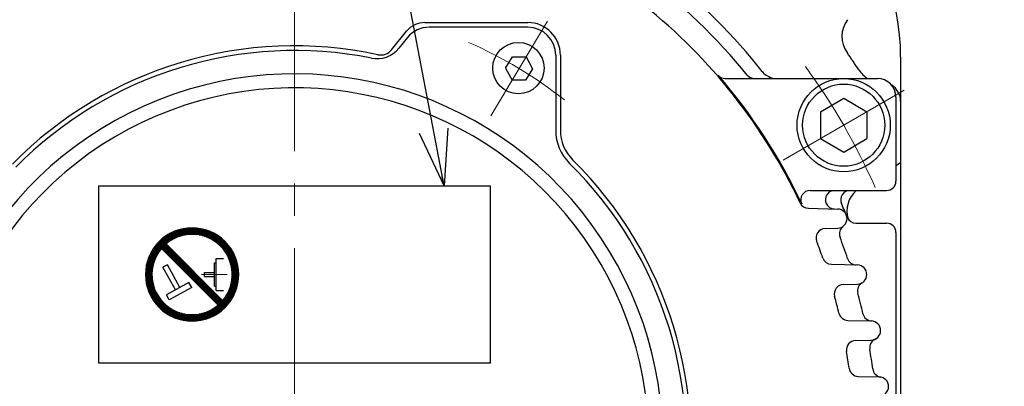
# Model space of a CAD drawing. Header units: millimetres. Extents: x 0 to 1300, y 0 to 891.
# Tile 84 of 148: x 158 to 264, y 606 to 645. Entities that reach past the tile are written whole.
import ezdxf

# ---------------------------------------------------------------- set-up
doc = ezdxf.new("R2010")
doc.units = ezdxf.units.MM
doc.header["$LTSCALE"] = 0.545669
doc.linetypes.add('CENTER', pattern=[50.8, 31.75, -6.35, 6.35, -6.35])
doc.layers.add('NoLayerName_001', color=7, linetype='Continuous')
doc.styles.get("Standard").update_dxf_attribs({"font": 'txt', "bigfont": 'extfont2'})
doc.dimstyles.get("Standard").update_dxf_attribs({"dimtxt": 2.5, "dimasz": 2.5, "dimexe": 1, "dimexo": 1, "dimtad": 1, "dimdec": 3, "dimzin": 0, "dimdsep": 46, "dimtxsty": 'Standard', "dimcen": 2.5, "dimadec": 3, "dimazin": 0, "dimtfac": 0.75, "dimtdec": 3, "dimtmove": 0, "dimatfit": 3, "dimfxl": 1, "dimarcsym": 0})

# ---------------------------------------------------------------- blocks, each defined once
blk = doc.blocks.new('JZB_0008')
at = {"layer": 'NoLayerName_001', "color": 7, "linetype": 'Continuous', "lineweight": 25}
for p, q in [((2.5, 6.44), (5, 7.89)), ((5, 7.89), (7.5, 6.44)), ((2.5, 6.44), (2.5, 3.56)), ((7.5, 6.44), (7.5, 3.56)), ((2.5, 3.56), (5, 2.11)), ((5, 2.11), (7.5, 3.56))]:
    blk.add_line(p, q, dxfattribs=at)
for radius in [5, 4.4]:
    blk.add_circle((5, 5), radius, dxfattribs=at)
blk = doc.blocks.new('*X24')
at = {"color": 7, "linetype": 'Continuous', "lineweight": 25}
for p, q in [((0.69, 6.34), (0.26, 6.34)), ((0.62, 6.41), (0.33, 6.41)), ((0.55, 6.48), (0.41, 6.48)), ((0.96, 6.07), (0, 6.07)), ((0.89, 6.14), (0.06, 6.14)), ((1.03, 6), (0.06, 6)), ((0.82, 6.21), (0.12, 6.21)), ((1.1, 5.93), (0.12, 5.93)), ((0.75, 6.28), (0.19, 6.28)), ((1.17, 5.86), (0.19, 5.86)), ((1.24, 5.79), (0.26, 5.79)), ((1.31, 5.72), (0.33, 5.72)), ((1.38, 5.66), (0.4, 5.66)), ((1.44, 5.59), (0.47, 5.59)), ((1.51, 5.52), (0.54, 5.52)), ((1.58, 5.45), (0.61, 5.45)), ((1.65, 5.38), (0.68, 5.38)), ((1.72, 5.31), (0.75, 5.31)), ((1.79, 5.24), (0.81, 5.24)), ((1.86, 5.17), (0.88, 5.17)), ((1.93, 5.1), (0.95, 5.1)), ((2, 5.03), (1.02, 5.03)), ((2.07, 4.97), (1.09, 4.97)), ((2.13, 4.9), (1.16, 4.9)), ((2.2, 4.83), (1.23, 4.83)), ((2.27, 4.76), (1.3, 4.76)), ((2.34, 4.69), (1.37, 4.69)), ((2.41, 4.62), (1.43, 4.62)), ((2.48, 4.55), (1.5, 4.55)), ((2.55, 4.48), (1.57, 4.48)), ((2.62, 4.41), (1.64, 4.41)), ((2.69, 4.34), (1.71, 4.34)), ((2.75, 4.28), (1.78, 4.28)), ((2.82, 4.21), (1.85, 4.21)), ((2.89, 4.14), (1.92, 4.14)), ((2.96, 4.07), (1.99, 4.07)), ((3.03, 4), (2.06, 4)), ((3.1, 3.93), (2.12, 3.93)), ((3.17, 3.86), (2.19, 3.86)), ((3.24, 3.79), (2.26, 3.79)), ((3.31, 3.72), (2.33, 3.72)), ((3.38, 3.66), (2.4, 3.66)), ((3.44, 3.59), (2.47, 3.59)), ((3.51, 3.52), (2.54, 3.52)), ((3.58, 3.45), (2.61, 3.45)), ((3.65, 3.38), (2.68, 3.38)), ((3.72, 3.31), (2.75, 3.31)), ((3.79, 3.24), (2.81, 3.24)), ((3.86, 3.17), (2.88, 3.17)), ((3.93, 3.1), (2.95, 3.1)), ((4, 3.03), (3.02, 3.03)), ((4.07, 2.97), (3.09, 2.97)), ((4.13, 2.9), (3.16, 2.9)), ((4.2, 2.83), (3.23, 2.83)), ((4.27, 2.76), (3.3, 2.76)), ((4.34, 2.69), (3.37, 2.69)), ((4.41, 2.62), (3.43, 2.62)), ((4.48, 2.55), (3.5, 2.55)), ((4.55, 2.48), (3.57, 2.48)), ((4.62, 2.41), (3.64, 2.41)), ((4.69, 2.34), (3.71, 2.34)), ((4.75, 2.28), (3.78, 2.28)), ((4.82, 2.21), (3.85, 2.21)), ((4.89, 2.14), (3.92, 2.14)), ((4.96, 2.07), (3.99, 2.07)), ((5.03, 2), (4.06, 2)), ((5.1, 1.93), (4.12, 1.93)), ((5.17, 1.86), (4.19, 1.86)), ((5.24, 1.79), (4.26, 1.79)), ((5.31, 1.72), (4.33, 1.72)), ((5.38, 1.66), (4.4, 1.66)), ((5.44, 1.59), (4.47, 1.59)), ((5.51, 1.52), (4.54, 1.52)), ((5.58, 1.45), (4.61, 1.45)), ((5.65, 1.38), (4.68, 1.38)), ((5.72, 1.31), (4.75, 1.31)), ((5.79, 1.24), (4.81, 1.24)), ((5.86, 1.17), (4.88, 1.17)), ((5.93, 1.1), (4.95, 1.1)), ((6, 1.03), (5.02, 1.03)), ((6.07, 0.97), (5.09, 0.97)), ((6.13, 0.9), (5.16, 0.9)), ((6.2, 0.83), (5.23, 0.83)), ((6.27, 0.76), (5.3, 0.76)), ((6.34, 0.69), (5.37, 0.69)), ((6.41, 0.62), (5.43, 0.62)), ((6.48, 0.55), (5.5, 0.55)), ((6.55, 0.48), (5.57, 0.48)), ((6.49, 0.41), (5.64, 0.41)), ((6.43, 0.34), (5.71, 0.34)), ((6.36, 0.28), (5.78, 0.28)), ((6.29, 0.21), (5.85, 0.21)), ((6.22, 0.14), (5.92, 0.14)), ((6.15, 0.07), (5.99, 0.07)), ((6.07, 0), (6.06, 0))]:
    blk.add_line(p, q, dxfattribs=at)
blk = doc.blocks.new('*X25')
at = {"color": 7, "linetype": 'Continuous', "lineweight": 25}
for p, q in [((0.47, 7.45), (1.83, 7.45)), ((0.57, 7.52), (2, 7.52)), ((0.66, 7.59), (2.2, 7.59)), ((0.76, 7.66), (2.44, 7.66)), ((0.87, 7.72), (2.75, 7.72)), ((0.99, 7.79), (6.05, 7.79)), ((1.11, 7.86), (5.93, 7.86)), ((1.24, 7.93), (5.8, 7.93)), ((1.38, 8), (5.66, 8)), ((1.53, 8.07), (5.51, 8.07)), ((1.69, 8.14), (5.34, 8.14)), ((1.88, 8.21), (5.16, 8.21)), ((2.1, 8.28), (4.94, 8.28)), ((2.35, 8.34), (4.69, 8.34)), ((2.69, 8.41), (4.35, 8.41)), ((4.29, 7.72), (6.17, 7.72)), ((4.6, 7.66), (6.27, 7.66)), ((4.84, 7.59), (6.38, 7.59)), ((5.04, 7.52), (6.47, 7.52)), ((5.21, 7.45), (6.56, 7.45)), ((0, 7.03), (1.08, 7.03)), ((0.04, 6.97), (0.98, 6.97)), ((0.07, 7.1), (1.18, 7.1)), ((0.11, 6.9), (0.89, 6.9)), ((0.14, 7.17), (1.29, 7.17)), ((0.17, 6.83), (0.8, 6.83)), ((0.22, 7.24), (1.41, 7.24)), ((0.24, 6.76), (0.72, 6.76)), ((0.3, 7.31), (1.54, 7.31)), ((0.31, 6.69), (0.64, 6.69)), ((0.38, 6.62), (0.56, 6.62)), ((0.39, 7.38), (1.68, 7.38)), ((0.45, 6.55), (0.49, 6.55)), ((5.36, 7.38), (6.65, 7.38)), ((5.5, 7.31), (6.74, 7.31)), ((5.63, 7.24), (6.82, 7.24)), ((5.75, 7.17), (6.89, 7.17)), ((5.86, 7.1), (6.97, 7.1)), ((5.96, 7.03), (7.04, 7.03)), ((6.06, 6.97), (7.11, 6.97)), ((6.15, 6.9), (7.17, 6.9)), ((6.24, 6.83), (7.24, 6.83)), ((6.32, 6.76), (7.3, 6.76)), ((6.4, 6.69), (7.36, 6.69)), ((6.47, 6.62), (7.41, 6.62)), ((6.55, 6.55), (7.47, 6.55)), ((6.61, 6.48), (7.52, 6.48)), ((6.68, 6.41), (7.57, 6.41)), ((6.74, 6.34), (7.62, 6.34)), ((6.8, 6.28), (7.67, 6.28)), ((6.86, 6.21), (7.71, 6.21)), ((6.91, 6.14), (7.76, 6.14)), ((6.97, 6.07), (7.8, 6.07)), ((7.02, 6), (7.84, 6)), ((7.07, 5.93), (7.88, 5.93)), ((7.11, 5.86), (7.92, 5.86)), ((7.16, 5.79), (7.95, 5.79)), ((7.2, 5.72), (7.99, 5.72)), ((7.24, 5.66), (8.02, 5.66)), ((7.28, 5.59), (8.06, 5.59)), ((7.32, 5.52), (8.09, 5.52)), ((7.36, 5.45), (8.12, 5.45)), ((7.39, 5.38), (8.15, 5.38)), ((7.42, 5.31), (8.17, 5.31)), ((7.45, 5.24), (8.2, 5.24)), ((7.48, 5.17), (8.23, 5.17)), ((7.51, 5.1), (8.25, 5.1)), ((7.54, 5.03), (8.27, 5.03)), ((7.57, 4.97), (8.29, 4.97)), ((7.59, 4.9), (8.32, 4.9)), ((7.61, 4.83), (8.34, 4.83)), ((7.64, 4.76), (8.35, 4.76)), ((7.66, 4.69), (8.37, 4.69)), ((7.68, 4.62), (8.39, 4.62)), ((7.69, 4.55), (8.4, 4.55)), ((7.71, 4.48), (8.42, 4.48)), ((7.73, 4.41), (8.43, 4.41)), ((7.74, 4.34), (8.44, 4.34)), ((7.76, 4.28), (8.46, 4.28)), ((7.77, 4.21), (8.47, 4.21)), ((7.78, 4.14), (8.48, 4.14)), ((7.79, 4.07), (8.48, 4.07)), ((7.8, 4), (8.49, 4)), ((7.81, 3.93), (8.5, 3.93)), ((7.81, 3.86), (8.5, 3.86)), ((7.82, 3.79), (8.51, 3.79)), ((7.82, 3.72), (8.51, 3.72)), ((7.82, 3.24), (8.51, 3.24)), ((7.82, 3.17), (8.51, 3.17)), ((7.83, 3.66), (8.52, 3.66)), ((7.83, 3.59), (8.52, 3.59)), ((7.83, 3.52), (8.52, 3.52)), ((7.83, 3.45), (8.52, 3.45)), ((7.83, 3.38), (8.52, 3.38)), ((7.83, 3.31), (8.52, 3.31)), ((7.61, 2.14), (8.34, 2.14)), ((7.64, 2.21), (8.35, 2.21)), ((7.66, 2.28), (8.37, 2.28)), ((7.68, 2.34), (8.39, 2.34)), ((7.69, 2.41), (8.4, 2.41)), ((7.71, 2.48), (8.42, 2.48)), ((7.73, 2.55), (8.43, 2.55)), ((7.74, 2.62), (8.44, 2.62)), ((7.76, 2.69), (8.46, 2.69)), ((7.77, 2.76), (8.47, 2.76)), ((7.78, 2.83), (8.48, 2.83)), ((7.79, 2.9), (8.48, 2.9)), ((7.8, 2.97), (8.49, 2.97)), ((7.81, 3.1), (8.5, 3.1)), ((7.81, 3.03), (8.5, 3.03)), ((7.11, 1.1), (7.92, 1.1)), ((7.16, 1.17), (7.95, 1.17)), ((7.2, 1.24), (7.99, 1.24)), ((7.24, 1.31), (8.02, 1.31)), ((7.28, 1.38), (8.06, 1.38)), ((7.32, 1.45), (8.09, 1.45)), ((7.36, 1.52), (8.12, 1.52)), ((7.39, 1.59), (8.15, 1.59)), ((7.42, 1.66), (8.17, 1.66)), ((7.45, 1.72), (8.2, 1.72)), ((7.48, 1.79), (8.23, 1.79)), ((7.51, 1.86), (8.25, 1.86)), ((7.54, 1.93), (8.27, 1.93)), ((7.57, 2), (8.29, 2)), ((7.59, 2.07), (8.32, 2.07)), ((6.59, 0.41), (7.47, 0.41)), ((6.61, 0.48), (7.52, 0.48)), ((6.66, 0.34), (7.41, 0.34)), ((6.68, 0.55), (7.57, 0.55)), ((6.73, 0.28), (7.36, 0.28)), ((6.74, 0.62), (7.62, 0.62)), ((6.8, 0.69), (7.67, 0.69)), ((6.8, 0.21), (7.3, 0.21)), ((6.86, 0.76), (7.71, 0.76)), ((6.86, 0.14), (7.24, 0.14)), ((6.91, 0.83), (7.76, 0.83)), ((6.93, 0.07), (7.17, 0.07)), ((6.97, 0.9), (7.8, 0.9)), ((7, 0), (7.11, 0)), ((7.02, 0.97), (7.84, 0.97)), ((7.07, 1.03), (7.88, 1.03))]:
    blk.add_line(p, q, dxfattribs=at)
blk = doc.blocks.new('*X26')
at = {"color": 7, "linetype": 'Continuous', "lineweight": 25}
for p, q in [((1.5, 7.45), (0.68, 7.45)), ((1.55, 7.52), (0.72, 7.52)), ((1.6, 7.59), (0.76, 7.59)), ((1.66, 7.66), (0.81, 7.66)), ((1.72, 7.72), (0.85, 7.72)), ((1.78, 7.79), (0.9, 7.79)), ((1.84, 7.86), (0.95, 7.86)), ((1.9, 7.93), (1, 7.93)), ((1.93, 8), (1.05, 8)), ((1.86, 8.07), (1.11, 8.07)), ((1.79, 8.14), (1.16, 8.14)), ((1.72, 8.21), (1.22, 8.21)), ((1.66, 8.28), (1.28, 8.28)), ((1.59, 8.34), (1.35, 8.34)), ((1.52, 8.41), (1.41, 8.41)), ((0.93, 6.34), (0.2, 6.34)), ((0.95, 6.41), (0.22, 6.41)), ((0.98, 6.48), (0.25, 6.48)), ((1.01, 6.55), (0.27, 6.55)), ((1.03, 6.62), (0.29, 6.62)), ((1.06, 6.69), (0.32, 6.69)), ((1.1, 6.76), (0.35, 6.76)), ((1.13, 6.83), (0.37, 6.83)), ((1.16, 6.9), (0.4, 6.9)), ((1.2, 6.97), (0.43, 6.97)), ((1.24, 7.03), (0.46, 7.03)), ((1.28, 7.1), (0.5, 7.1)), ((1.32, 7.17), (0.53, 7.17)), ((1.36, 7.24), (0.57, 7.24)), ((1.41, 7.31), (0.6, 7.31)), ((1.45, 7.38), (0.64, 7.38)), ((0.71, 5.31), (0.01, 5.31)), ((0.71, 5.38), (0.02, 5.38)), ((0.73, 5.52), (0.03, 5.52)), ((0.72, 5.45), (0.03, 5.45)), ((0.74, 5.59), (0.04, 5.59)), ((0.75, 5.66), (0.05, 5.66)), ((0.76, 5.72), (0.06, 5.72)), ((0.78, 5.79), (0.07, 5.79)), ((0.79, 5.86), (0.09, 5.86)), ((0.81, 5.93), (0.1, 5.93)), ((0.82, 6), (0.12, 6)), ((0.84, 6.07), (0.13, 6.07)), ((0.86, 6.14), (0.15, 6.14)), ((0.88, 6.21), (0.17, 6.21)), ((0.9, 6.28), (0.18, 6.28)), ((0.69, 5.1), (0, 5.1)), ((0.69, 5.03), (0, 5.03)), ((0.69, 4.97), (0, 4.97)), ((0.69, 4.9), (0, 4.9)), ((0.69, 4.83), (0, 4.83)), ((0.69, 4.76), (0, 4.76)), ((0.7, 5.24), (0.01, 5.24)), ((0.7, 5.17), (0.01, 5.17)), ((0.7, 4.69), (0.01, 4.69)), ((0.7, 4.62), (0.01, 4.62)), ((0.71, 4.55), (0.01, 4.55)), ((0.71, 4.48), (0.02, 4.48)), ((0.72, 4.41), (0.03, 4.41)), ((0.73, 4.34), (0.03, 4.34)), ((0.74, 4.28), (0.04, 4.28)), ((0.75, 4.21), (0.05, 4.21)), ((0.76, 4.14), (0.06, 4.14)), ((0.78, 4.07), (0.07, 4.07)), ((0.79, 4), (0.09, 4)), ((0.81, 3.93), (0.1, 3.93)), ((0.82, 3.86), (0.12, 3.86)), ((0.84, 3.79), (0.13, 3.79)), ((0.86, 3.72), (0.15, 3.72)), ((0.88, 3.66), (0.17, 3.66)), ((0.9, 3.59), (0.18, 3.59)), ((0.93, 3.52), (0.2, 3.52)), ((0.95, 3.45), (0.22, 3.45)), ((0.98, 3.38), (0.25, 3.38)), ((1.01, 3.31), (0.27, 3.31)), ((1.03, 3.24), (0.29, 3.24)), ((1.06, 3.17), (0.32, 3.17)), ((1.1, 3.1), (0.35, 3.1)), ((1.13, 3.03), (0.37, 3.03)), ((1.16, 2.97), (0.4, 2.97)), ((1.2, 2.9), (0.43, 2.9)), ((1.24, 2.83), (0.46, 2.83)), ((1.28, 2.76), (0.5, 2.76)), ((1.32, 2.69), (0.53, 2.69)), ((1.36, 2.62), (0.57, 2.62)), ((1.41, 2.55), (0.6, 2.55)), ((1.45, 2.48), (0.64, 2.48)), ((1.5, 2.41), (0.68, 2.41)), ((1.55, 2.34), (0.72, 2.34)), ((1.6, 2.28), (0.76, 2.28)), ((1.66, 2.21), (0.81, 2.21)), ((1.72, 2.14), (0.85, 2.14)), ((1.78, 2.07), (0.9, 2.07)), ((1.84, 2), (0.95, 2)), ((1.9, 1.93), (1, 1.93)), ((1.97, 1.86), (1.05, 1.86)), ((2.04, 1.79), (1.11, 1.79)), ((2.12, 1.72), (1.16, 1.72)), ((2.2, 1.66), (1.22, 1.66)), ((2.28, 1.59), (1.28, 1.59)), ((2.37, 1.52), (1.35, 1.52)), ((2.46, 1.45), (1.41, 1.45)), ((2.56, 1.38), (1.48, 1.38)), ((2.66, 1.31), (1.55, 1.31)), ((2.77, 1.24), (1.63, 1.24)), ((2.89, 1.17), (1.7, 1.17)), ((3.02, 1.1), (1.78, 1.1)), ((8.22, 1.1), (6.98, 1.1)), ((8.3, 1.17), (7.11, 1.17)), ((8.37, 1.24), (7.23, 1.24)), ((8.45, 1.31), (7.34, 1.31)), ((8.52, 1.38), (7.44, 1.38)), ((8.48, 1.45), (7.54, 1.45)), ((8.41, 1.52), (7.63, 1.52)), ((8.34, 1.59), (7.72, 1.59)), ((8.28, 1.66), (7.8, 1.66)), ((8.21, 1.72), (7.88, 1.72)), ((8.14, 1.79), (7.95, 1.79)), ((8.07, 1.86), (8.03, 1.86)), ((3.16, 1.03), (1.87, 1.03)), ((3.31, 0.97), (1.95, 0.97)), ((3.48, 0.9), (2.05, 0.9)), ((3.68, 0.83), (2.14, 0.83)), ((3.92, 0.76), (2.24, 0.76)), ((4.23, 0.69), (2.35, 0.69)), ((7.53, 0.62), (2.47, 0.62)), ((7.41, 0.55), (2.59, 0.55)), ((7.28, 0.48), (2.72, 0.48)), ((7.14, 0.41), (2.86, 0.41)), ((6.99, 0.34), (3.01, 0.34)), ((6.82, 0.28), (3.18, 0.28)), ((6.64, 0.21), (3.36, 0.21)), ((6.42, 0.14), (3.58, 0.14)), ((6.17, 0.07), (3.83, 0.07)), ((7.65, 0.69), (5.77, 0.69)), ((7.76, 0.76), (6.08, 0.76)), ((7.86, 0.83), (6.32, 0.83)), ((7.95, 0.9), (6.52, 0.9)), ((8.05, 0.97), (6.69, 0.97)), ((8.13, 1.03), (6.84, 1.03)), ((5.83, 0), (4.17, 0))]:
    blk.add_line(p, q, dxfattribs=at)
blk = doc.blocks.new('JZB_0009')
at = {"layer": 'NoLayerName_001', "color": 7, "linetype": 'Continuous', "lineweight": 25}
for p, q in [((7.79, 1.72), (1.72, 7.79)), ((8.28, 2.21), (2.21, 8.28)), ((7.59, 3.28), (7.59, 6.72)), ((7.59, 6.72), (8.38, 6.72)), ((2.36, 6.03), (1.88, 5.77)), ((3.22, 3.36), (1.88, 5.77)), ((3.7, 3.62), (2.36, 6.03)), ((7.39, 6.24), (7.59, 6.24)), ((7.39, 3.76), (7.39, 6.24)), ((6.35, 4.79), (6.35, 5.21)), ((6.35, 5.21), (7.39, 5.21)), ((6.35, 4.79), (7.39, 4.79)), ((4.67, 4.16), (2.26, 2.82)), ((4.97, 3.62), (2.56, 2.28)), ((4.97, 3.62), (4.67, 4.16)), ((7.39, 3.76), (7.59, 3.76)), ((7.59, 3.28), (8.38, 3.28)), ((2.56, 2.28), (2.26, 2.82))]:
    blk.add_line(p, q, dxfattribs=at)
at = {"layer": 'NoLayerName_001', "color": 4, "linetype": 'CENTER', "lineweight": 13}
blk.add_line((6.01, 5), (8.78, 5), dxfattribs=at)
at = {"layer": 'NoLayerName_001', "color": 7, "linetype": 'Continuous', "lineweight": 25}
for radius, start, end in [(5, 315, 135), (5, 135, 315), (4.31, 319.5886, 130.4114), (4.31, 139.5886, 319.5886)]:
    blk.add_arc((5, 5), radius, start, end, dxfattribs=at)
for name, p in [('*X25', (1.48, 1.52)), ('*X26', (0, 0.07)), ('*X24', (1.73, 1.72))]:
    blk.add_blockref(name, p)

msp = doc.modelspace()

# ---------------------------------------------------------------- linework, layer by layer
at = {"layer": 'NoLayerName_001', "color": 4, "linetype": 'CENTER', "lineweight": 13}
for p, q in [((187.5, 603.4999394), (187.5, 720.95)), ((208.53356544, 635.00573141), (214.62249456, 645.13941121)), ((239.89453693, 630.25), (252.88491799, 637.75))]:
    msp.add_line(p, q, dxfattribs=at)
at = {"layer": 'NoLayerName_001', "color": 7, "linetype": 'Continuous', "lineweight": 25}
for p, q in [((201.4544617, 645), (212.49999302, 645)), ((212.49999302, 644.5), (201.93169255, 644.5)), ((197.89670886, 642.07738387), (199.51094255, 644.0724927)), ((199.59946957, 643.38699124), (198.66889425, 642.23684858)), ((210.13487416, 640.09776169), (210.87826759, 641.33497612)), ((210.87826759, 641.33497612), (212.32142343, 641.30978574)), ((212.32142343, 641.30978574), (213.02118584, 640.04738093)), ((215.49999302, 641.5), (215.49999302, 633.46640794)), ((215.99999302, 641.5), (215.99999302, 633.46640794)), ((252.5, 641.33475), (252.5, 558.69325)), ((210.13487416, 640.09776169), (210.83463657, 638.83535688)), ((213.02118584, 640.04738093), (212.27779241, 638.8101665)), ((233.68668639, 639), (250, 639)), ((212.27779241, 638.8101665), (210.83463657, 638.83535688)), ((252, 637), (252, 628)), ((252, 629.6932354), (252.49999066, 630.00001418)), ((166.5, 608.5), (166.5, 627.5)), ((166.5, 627.5), (208.5, 627.5)), ((208.5, 608.5), (208.5, 627.5)), ((242.79204283, 627), (251, 627)), ((242.60842559, 625.09968372), (245.75007118, 625.01741684)), ((247.70589672, 623.5), (251, 623.5)), ((244.39690482, 622.9259603), (245.75007118, 622.96139421)), ((252, 622.5), (252, 577.5)), ((245.06976137, 619.09282608), (247.87441458, 619.01938365)), ((246.35816398, 616.92556056), (247.87441458, 616.96526498)), ((246.82491792, 613.08748356), (249.34714522, 613.02143671)), ((247.66102466, 610.92441234), (249.34714522, 610.96856496)), ((208.5, 608.5), (166.5, 608.5)), ((247.93592871, 607.08327403), (250.21418541, 607.02361578))]:
    msp.add_line(p, q, dxfattribs=at)
msp.add_circle((211.50166749, 640.11835562), 2.75, dxfattribs=at)
for centre, radius, start, end in [((227.5, 641.30675), 25, 0, 42.8818367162), ((187.5, 600), 60, 115.3317032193, 141.3228936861), ((187.5, 600), 62.5, 39.0443134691, 53.2019192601), ((187.5, 600), 64, 38.4047041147, 51.5952958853), ((187.5, 600), 60, 25.3317032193, 51.3228936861), ((249.20034526, 643.51226718), 3, 143.3887383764, 215.1922246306), ((201.4544617, 642.5), 2.5, 90, 141.0238323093), ((201.93169255, 641.5), 3, 90, 141.0238323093), ((212.49999302, 641.5), 3.5, 0, 90), ((212.49999302, 641.5), 3, 0, 90), ((187.5, 600), 42.5, 77.8901705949, 135.4020552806), ((196.33667127, 644.12383982), 3, 258.6752060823, 321.0238323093), ((187.5, 600), 42, 78.6752060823, 135.4020552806), ((196.73059737, 643.02087949), 1.5, 257.8901705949, 321.0238323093), ((187.5, 600), 72.5, 33.4089879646, 35.1922246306), ((187.5, 600), 39.5, 318.3301342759, 270), ((187.5, 600), 60.1, 25.184336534, 40.894214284), ((233.68668639, 640), 1, 220.894214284, 270), ((236.81784667, 640), 1, 219.0443134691, 270), ((239.22040216, 641), 2, 218.4047041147, 270), ((250.5245, 641.5711875), 3, 213.4089715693, 238.9883433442), ((250, 637), 2, 0, 90), ((187.5, 600), 38, 319.6850908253, 271.4325437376), ((250.5, 636.5689375), 2, 0, 58.7341514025), ((220.49999302, 633.46640794), 5, 180, 225.4020552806), ((220.49999302, 633.46640794), 4.5, 180, 225.4020552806), ((187.5, 600), 42, 348.6752060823, 45.4020552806), ((187.5, 600), 42.5, 348.6752060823, 45.4020552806), ((251, 628), 1, 270, 360), ((242.79204283, 626), 1, 90, 205.184336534), ((245.43315113, 626), 1, 90, 204.17021517), ((247.07348403, 626), 1, 90, 203.5781784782), ((249.745125, 624.79), 3, 132.5517644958, 195.9475587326), ((242.63460254, 626.09934105), 1, 205.3317032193, 268.5), ((245.4213099, 626.02636854), 1, 204.1962962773, 268.5), ((187.5, 600), 64, 22.1432207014, 23.5781784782), ((245.72315175, 623.98940552), 1.02836371, 271.5, 88.5), ((246.93259243, 622.36105894), 1, 126.6028070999, 200.6184259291), ((247.70589672, 624.5), 1, 202.1432207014, 270), ((251, 622.5), 1, 0, 90), ((244.42308177, 621.92630298), 1, 91.5, 201.0662745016), ((187.5, 600), 60, 19.2314501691, 21.0662745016), ((187.5, 600), 62.5, 18.3800250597, 20.6184259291), ((245.09593832, 620.09248341), 1, 199.2314501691, 268.5), ((247.76061089, 620.0227065), 1, 198.3800250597, 268.5), ((247.84752008, 617.99232432), 1.0274114, 271.5, 88.5), ((246.38434092, 615.92590324), 1, 91.5, 195.1341777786), ((248.88537834, 616.25070231), 1, 120.7913381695, 194.827903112), ((187.5, 600), 62.5, 12.7540239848, 14.827903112), ((187.5, 600), 60, 13.3522275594, 15.1341777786), ((246.85109487, 614.08714088), 1, 193.3522275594, 268.5), ((249.43325295, 614.01863684), 1, 192.7540239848, 266.8043161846), ((249.32026705, 611.99500083), 1.02678773, 270, 88.5), ((247.68720161, 609.92475501), 1, 91.5, 189.3637011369), ((250.18185557, 610.16046173), 1, 115.1570260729, 189.2073182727), ((187.5, 600), 60, 7.6144905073, 9.3637011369), ((187.5, 600), 62.5, 7.2381726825, 9.2073182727), ((247.96210566, 608.08293136), 1, 187.6144905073, 268.5), ((250.49396718, 608.00063114), 1, 187.2381726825, 261.2962625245), ((250.18731651, 605.9975339), 1.02643361, 270, 88.5)]:
    msp.add_arc(centre, radius, start, end, dxfattribs=at)
at = {"layer": 'NoLayerName_001', "color": 4, "linetype": 'CENTER', "lineweight": 13}
for radius, start, end in [(46.75, 51.7505955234, 66.4676460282), (68, 23.6774050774, 36.3225949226)]:
    msp.add_arc((187.5, 600), radius, start, end, dxfattribs=at)

# ---------------------------------------------------------------- block references
at = {"layer": 'NoLayerName_001'}
for name, p in [('JZB_0008', (241.38972473, 629)), ('JZB_0009', (171.5, 613))]:
    msp.add_blockref(name, p, dxfattribs=at)

# ---------------------------------------------------------------- leaders
at = {"layer": 'NoLayerName_001', "color": 3, "linetype": 'Continuous', "lineweight": 13, "annotation_type": 0, "has_hookline": 1, "hookline_direction": 1, "text_width": 85.0962546}
for points in [[(499.5, 617.75), (343.57849775, 750.13249449), (337.57849775, 750.13249449)], [(203.52201803, 627.5), (180.48268181, 748.77674507), (174.48268181, 748.77674507)]]:
    msp.add_leader(points, dimstyle='Standard', override={"dimtxt": 10.5, "dimasz": 6, "dimldrblk": 'OPEN30'}, dxfattribs=at)

doc.saveas('drawing.dxf')
